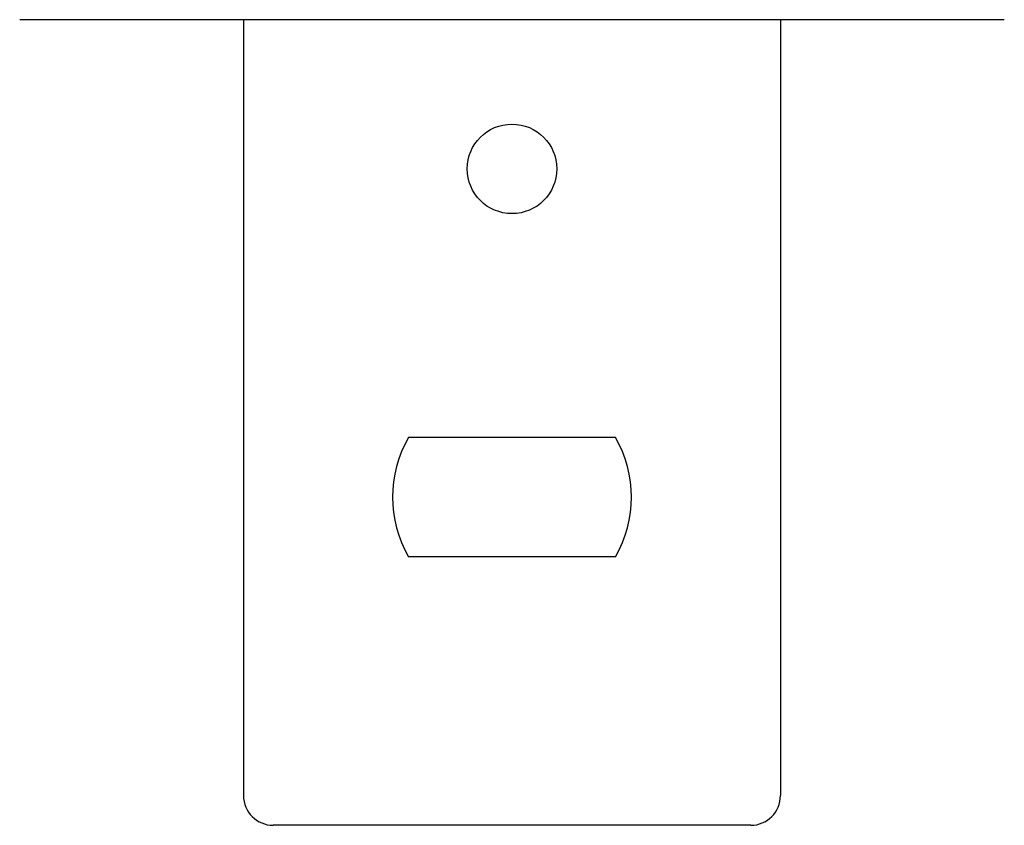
# Model space of a CAD drawing. Extents: x -98 to 248, y -55 to 13.
# Tile 47 of 117: x 130.653 to 131.819, y -21.89 to -20.937. Entities that reach past the tile are written whole.
import ezdxf

# ---------------------------------------------------------------- set-up
doc = ezdxf.new("R2010")
doc.units = 0
doc.header["$LTSCALE"] = 0.01
doc.layers.add('DETALHES', color=4, linetype='Continuous')

msp = doc.modelspace()

# ---------------------------------------------------------------- linework, layer by layer
at = {"layer": 'DETALHES', "color": 3}
for p, q in [((130.6535, -20.9365), (131.8193, -20.9365)), ((130.9185, -20.9365), (130.9185, -21.8551)), ((131.5544, -20.9365), (131.5544, -21.8551)), ((131.519, -21.8904), (130.9538, -21.8904))]:
    msp.add_line(p, q, dxfattribs=at)
at = {"layer": 'DETALHES', "color": 2}
for p, q in [((131.3588, -21.4311), (131.114, -21.4311)), ((131.3588, -21.5724), (131.114, -21.5724))]:
    msp.add_line(p, q, dxfattribs=at)
msp.add_circle((131.2364, -21.1132), 0.053, dxfattribs=at)
for start, end in [(150, 210), (330, 30)]:
    msp.add_arc((131.2364, -21.5018), 0.1413, start, end, dxfattribs=at)
at = {"layer": 'DETALHES', "color": 3}
for centre, start, end in [((130.9538, -21.8551), 180, 270), ((131.519, -21.8551), 270, 0)]:
    msp.add_arc(centre, 0.0353, start, end, dxfattribs=at)

doc.saveas('drawing.dxf')
